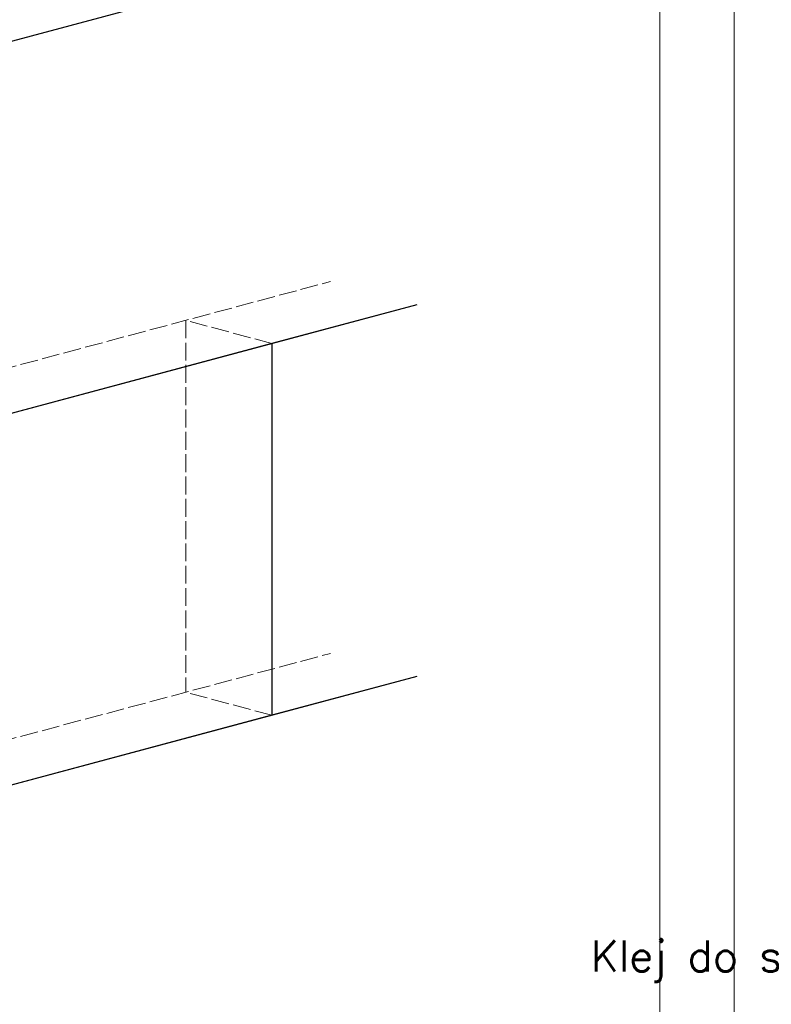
# Model space of a CAD drawing. Header units: millimetres. Extents: x 0 to 152651, y 46550 to 81081.
# Tile 98 of 109: x 147971 to 148476, y 73910 to 74572. Entities that reach past the tile are written whole.
import ezdxf

# ---------------------------------------------------------------- set-up
doc = ezdxf.new("R2010")
doc.units = ezdxf.units.MM
doc.linetypes.add('ACAD_ISO02W100', pattern=[15, 12, -3])
for name, color, linetype, lineweight in [('cienka', 3, 'Continuous', 18), ('linia', 100, 'Continuous', 25), ('opis', 251, 'Continuous', 15), ('przerywa', 100, 'ACAD_ISO02W100', 5)]:
    doc.layers.add(name, color=color, linetype=linetype, lineweight=lineweight)
doc.styles.add('DETAL', font='simplex.shx', dxfattribs={"height": 5})

msp = doc.modelspace()

# ---------------------------------------------------------------- linework, layer by layer
at = {"layer": 'cienka'}
for p, q in [((148451.116, 75141.419), (148451.116, 72171.419)), ((148451.116, 72171.419), (148451.116, 75141.419)), ((148451.116, 72171.419), (148451.116, 75141.419)), ((148401.116, 75091.419), (148401.116, 72221.419))]:
    msp.add_line(p, q, dxfattribs=at)
at = {"layer": 'linia'}
for p, q in [((148237.733, 74629.963), (147898.949, 74539.187)), ((148237.733, 74379.963), (147898.949, 74289.187)), ((148237.733, 74379.963), (148140.431, 74353.891)), ((148140.431, 74353.891), (147657.468, 74224.482)), ((148140.431, 74353.891), (148140.431, 74103.891)), ((148140.431, 74353.891), (148140.431, 74103.891)), ((148237.733, 74129.963), (147898.949, 74039.187)), ((148237.733, 74129.963), (148140.431, 74103.891)), ((148140.431, 74103.891), (147657.468, 73974.482))]:
    msp.add_line(p, q, dxfattribs=at)
at = {"layer": 'przerywa', "linetype": 'ACAD_ISO02W100'}
for p, q in [((147840.994, 74304.716), (148179.778, 74395.492)), ((148082.475, 74369.42), (148082.475, 74119.42)), ((148140.431, 74353.891), (148082.475, 74369.42)), ((147840.994, 74054.716), (148179.778, 74145.492)), ((148140.431, 74103.891), (148082.475, 74119.42))]:
    msp.add_line(p, q, dxfattribs=at)

# ---------------------------------------------------------------- texts
at = {"layer": 'opis', "color": 6, "insert": (148625.825, 73924.734), "char_height": 20.8, "attachment_point": 9, "style": 'DETAL'}
msp.add_mtext('\\pxql;Klej do styropianu ', dxfattribs=at)

doc.saveas('drawing.dxf')
